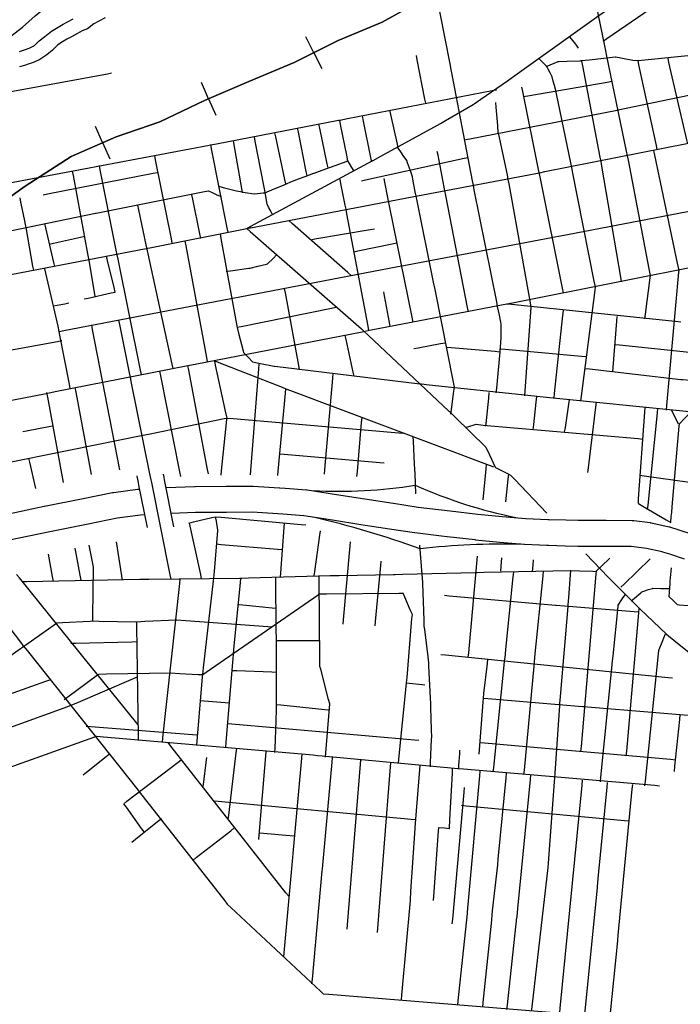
# Model space of a CAD drawing. Extents: x 1488644 to 1616065, y 653968 to 824748.
# Tile 16 of 33: x 1575108 to 1582699, y 715799 to 727119. Entities that reach past the tile are written whole.
import ezdxf

# ---------------------------------------------------------------- set-up
doc = ezdxf.new("R2010")
doc.units = 0
doc.header["$LTSCALE"] = 20
doc.header["$MEASUREMENT"] = 0
for name, color, linetype in [('17', 7, 'Continuous'), ('35', 7, 'Continuous'), ('38', 7, 'Continuous'), ('4', 7, 'Continuous'), ('55', 7, 'Continuous'), ('PATTERN_CLASS', 7, 'Continuous')]:
    doc.layers.add(name, color=color, linetype=linetype)

msp = doc.modelspace()

# ---------------------------------------------------------------- linework, layer by layer
at = {"layer": '17', "color": 7, "linetype": 'Continuous'}
for p, q in [((1578488, 726739), (1578398, 726921)), ((1578488, 726739), (1578579, 726556)), ((1577279, 726210), (1577199, 726396)), ((1577279, 726210), (1577361, 726022)), ((1576061, 725707), (1575980, 725892)), ((1576061, 725707), (1576144, 725519))]:
    msp.add_line(p, q, dxfattribs=at)
msp.add_lwpolyline([(1574656, 724837), (1575172, 725204), (1575698, 725547), (1576215, 725774), (1576719, 725944), (1577231, 726189), (1577741, 726410), (1578261, 726626), (1578769, 726879), (1579275, 727092), (1579779, 727376)], dxfattribs=at)
at = {"layer": '35', "color": 2, "linetype": 'Continuous'}
msp.add_lwpolyline([(1574727, 726476), (1574743, 726588), (1574770, 726688), (1574806, 726783), (1574971, 726903), (1575139, 727032), (1575285, 727163), (1575477, 727320)], dxfattribs=at)
at = {"layer": '35', "color": 3, "linetype": 'Continuous'}
for points in [[(1574912, 721424), (1575391, 721525), (1575392, 721525), (1575392, 721525), (1575836, 721614), (1575836, 721614), (1575836, 721614), (1576175, 721683), (1576182, 721683), (1576185, 721684), (1576463, 721720), (1576470, 721720), (1576472, 721721), (1576488, 721722)], [(1576790, 721741), (1577122, 721752), (1577125, 721752), (1577125, 721752), (1577482, 721755), (1577484, 721755), (1577484, 721755), (1577782, 721756), (1577782, 721756), (1577791, 721756), (1578095, 721738), (1578096, 721738), (1578099, 721738), (1578158, 721733), (1578158, 721733), (1578402, 721713), (1578403, 721712), (1578411, 721712), (1578747, 721662), (1578748, 721662), (1578748, 721661), (1579076, 721610)], [(1579076, 721610), (1579401, 721560), (1579401, 721560), (1579402, 721560), (1579687, 721515), (1580053, 721471), (1580374, 721435), (1580653, 721408), (1580653, 721408), (1580925, 721384), (1581178, 721372), (1581178, 721372), (1581178, 721372), (1581192, 721372), (1581383, 721367), (1581526, 721364), (1581586, 721364), (1581586, 721364), (1581586, 721364), (1581587, 721364), (1581587, 721364), (1581837, 721364), (1581837, 721364), (1581839, 721364), (1581849, 721364), (1581849, 721364), (1582147, 721361), (1582148, 721361), (1582164, 721360), (1582352, 721337), (1582356, 721336), (1582366, 721335), (1582556, 721293), (1582556, 721293), (1582571, 721290), (1582578, 721287), (1582586, 721286), (1582669, 721259), (1582669, 721259), (1582846, 721202)], [(1582748, 720918), (1582577, 720974), (1582577, 720974), (1582500, 720998), (1582492, 721000), (1582492, 721000), (1582309, 721040), (1582136, 721061), (1581846, 721064), (1581846, 721064), (1581836, 721064), (1581587, 721064), (1581587, 721064), (1581587, 721064), (1581524, 721064), (1581524, 721064), (1581520, 721064), (1581375, 721067), (1581184, 721072), (1581184, 721072), (1581180, 721072), (1581165, 721073), (1581165, 721073), (1580908, 721084), (1580907, 721085), (1580901, 721085), (1580625, 721110), (1580625, 721110), (1580624, 721110), (1580344, 721136), (1580344, 721137), (1580342, 721137), (1580020, 721172), (1580019, 721173), (1580018, 721173), (1579648, 721218), (1579647, 721218), (1579643, 721218), (1579356, 721263), (1579030, 721313), (1579030, 721313), (1579029, 721313), (1578703, 721365), (1578372, 721414), (1578133, 721434), (1578133, 721434), (1578076, 721439), (1577778, 721456), (1577485, 721455), (1577485, 721455), (1577129, 721452), (1576851, 721443)], [(1576549, 721425), (1576496, 721422), (1576228, 721387), (1575895, 721320), (1575895, 721320), (1575453, 721231), (1574973, 721130)]]:
    msp.add_lwpolyline(points, dxfattribs=at)
at = {"layer": '38', "color": 1, "linetype": 'Continuous'}
msp.add_line((1578057, 719983), (1578555, 719983), dxfattribs=at)
for points in [[(1582092, 725555), (1582082, 725606), (1581851, 726717), (1581846, 726740), (1581830, 726818), (1581581, 728031), (1581575, 728061), (1581560, 728131), (1581475, 728535), (1581467, 728573), (1581431, 728626), (1581402, 728669), (1581372, 728712)], [(1580322, 725216), (1580312, 725267), (1580074, 726508), (1580071, 726525), (1580054, 726611), (1579882, 727489), (1579880, 727499), (1579861, 727592), (1579733, 728210), (1579722, 728262)], [(1577719, 724720), (1577765, 724745), (1579165, 725499), (1579168, 725501), (1579257, 725550), (1579908, 725907), (1579945, 725927), (1580000, 725959), (1580320, 726145), (1580332, 726152), (1580408, 726205), (1580712, 726417), (1580713, 726417), (1580799, 726478), (1581790, 727186), (1581796, 727190), (1581876, 727249), (1582816, 727938)], [(1581814, 726873), (1581856, 726901), (1582778, 727538), (1582820, 727567)], [(1581531, 726792), (1581497, 726836), (1581464, 726879), (1581431, 726923)], [(1579774, 726158), (1579764, 726207), (1579676, 726656), (1579666, 726706)], [(1581451, 725425), (1581440, 725474), (1581278, 726266), (1581270, 726304), (1581253, 726364), (1581239, 726413), (1581226, 726461), (1581203, 726507), (1581180, 726552), (1581166, 726581), (1581117, 726630), (1581082, 726666)], [(1581156, 726579), (1581203, 726599), (1581297, 726637), (1581302, 726640), (1581398, 726643), (1581550, 726647), (1581561, 726648), (1581651, 726658), (1581955, 726691), (1581960, 726692), (1582054, 726674), (1582154, 726655), (1582195, 726648), (1582255, 726654), (1582862, 726714)], [(1581789, 725487), (1581779, 725539), (1581579, 726589), (1581569, 726642)], [(1582435, 725623), (1582425, 725672), (1582223, 726601), (1582213, 726650)], [(1582784, 725690), (1582773, 725739), (1582569, 726628), (1582558, 726678)], [(1574704, 726240), (1574753, 726249), (1576116, 726498), (1576164, 726507)], [(1574775, 725202), (1574827, 725212), (1577267, 725674), (1577299, 725680), (1577371, 725693), (1578772, 725962), (1578785, 725965), (1578876, 725982), (1580536, 726304), (1580588, 726314)], [(1580229, 725740), (1580281, 725750), (1581974, 726079), (1581986, 726081), (1582076, 726100), (1583202, 726337), (1583219, 726340), (1583305, 726331), (1583825, 726276), (1583877, 726270)], [(1581082, 725346), (1581071, 725396), (1580889, 726293), (1580879, 726342)], [(1580893, 726236), (1580947, 726245), (1581860, 726402), (1581914, 726411)], [(1579664, 725089), (1579654, 725138), (1579625, 725285), (1579620, 725314), (1579598, 725380), (1579566, 725474), (1579557, 725501), (1579516, 725559), (1579487, 725600), (1579459, 725640), (1579448, 725689), (1579372, 726029), (1579361, 726077)], [(1580723, 725282), (1580712, 725334), (1580612, 725799), (1580608, 725814), (1580601, 725904), (1580583, 726115), (1580578, 726168)], [(1578952, 725376), (1578925, 725420), (1578898, 725464), (1578880, 725495), (1578866, 725561), (1578796, 725914), (1578785, 725965)], [(1579154, 725485), (1579145, 725533), (1579056, 725970), (1579046, 726019)], [(1578410, 725328), (1578401, 725373), (1578311, 725825), (1578302, 725870)], [(1578653, 725417), (1578643, 725462), (1578556, 725871), (1578547, 725917)], [(1571918, 723563), (1571969, 723575), (1572278, 723648), (1572308, 723656), (1572381, 723670), (1574401, 724072), (1574450, 724081), (1574505, 724092), (1576579, 724492), (1576604, 724497), (1576682, 724513), (1577718, 724720), (1577719, 724720), (1577822, 724739), (1579638, 725086), (1579678, 725093), (1579741, 725105), (1581038, 725352), (1581084, 725360), (1581142, 725372), (1583318, 725802)], [(1578017, 724872), (1577993, 724918), (1577969, 724964), (1577951, 724999), (1577941, 725062), (1577933, 725113), (1577929, 725135), (1577914, 725214), (1577815, 725721), (1577805, 725772)], [(1578166, 725232), (1578155, 725281), (1578052, 725771), (1578041, 725820)], [(1577502, 724676), (1577492, 724726), (1577313, 725633), (1577303, 725684)], [(1577670, 725127), (1577662, 725178), (1577573, 725680), (1577564, 725730)], [(1576862, 724549), (1576852, 724600), (1576670, 725509), (1576660, 725559)], [(1579035, 725267), (1579083, 725277), (1580214, 725525), (1580261, 725536)], [(1579995, 725150), (1579986, 725195), (1579915, 725560), (1579906, 725605)], [(1582291, 723680), (1582298, 723732), (1582352, 724152), (1582355, 724178), (1582340, 724256), (1582102, 725503), (1582092, 725555)], [(1582542, 722631), (1582546, 722684), (1582684, 724215), (1582686, 724234), (1582668, 724319), (1582406, 725563), (1582395, 725615)], [(1576229, 724417), (1576218, 724468), (1576034, 725391), (1576024, 725443)], [(1577396, 725204), (1577446, 725191), (1577598, 725153), (1577644, 725142), (1577700, 725133), (1577803, 725116), (1577807, 725115), (1577906, 725127), (1577927, 725129), (1578004, 725161), (1578148, 725221), (1578156, 725224), (1578244, 725261), (1578292, 725281), (1578300, 725284), (1578390, 725318), (1578487, 725355), (1578491, 725356), (1578585, 725390), (1578830, 725477), (1578880, 725495)], [(1581557, 722736), (1581564, 722789), (1581719, 724008), (1581723, 724047), (1581710, 724114), (1581461, 725372), (1581451, 725425)], [(1582024, 724107), (1582015, 724160), (1581799, 725434), (1581789, 725487)], [(1575378, 725107), (1575427, 725117), (1576643, 725355), (1576692, 725364)], [(1575906, 724356), (1575896, 724407), (1575727, 725326), (1575717, 725376)], [(1578858, 724939), (1578848, 724988), (1578799, 725235), (1578789, 725284)], [(1579347, 725031), (1579338, 725075), (1579304, 725250), (1579295, 725294)], [(1580985, 723812), (1580976, 723863), (1580732, 725231), (1580723, 725282)], [(1581356, 723979), (1581346, 724031), (1581092, 725294), (1581082, 725346)], [(1580584, 722830), (1580589, 722883), (1580630, 723301), (1580630, 723310), (1580636, 723406), (1580639, 723459), (1580642, 723507), (1580641, 723564), (1580639, 723617), (1580638, 723641), (1580622, 723720), (1580611, 723771), (1580600, 723822), (1580590, 723875), (1580332, 725164), (1580322, 725216)], [(1574436, 724557), (1574484, 724573), (1574581, 724606), (1574586, 724607), (1574681, 724627), (1575981, 724894), (1575986, 724895), (1576081, 724913), (1577233, 725143), (1577279, 725152), (1577329, 725128), (1577375, 725107), (1577422, 725085)], [(1575270, 724238), (1575261, 724287), (1575182, 724729), (1575180, 724744), (1575163, 724827), (1575123, 725022), (1575113, 725071)], [(1577189, 724605), (1577179, 724656), (1577097, 725057), (1577087, 725107)], [(1580063, 722585), (1580070, 722638), (1580097, 722849), (1580103, 722896), (1580092, 722953), (1579887, 723996), (1579882, 724017), (1579865, 724100), (1579674, 725037), (1579664, 725089)], [(1580265, 723760), (1580255, 723811), (1580005, 725098), (1579995, 725150)], [(1575563, 723535), (1575615, 723545), (1577535, 723913), (1577556, 723917), (1577639, 723932), (1579455, 724281), (1579503, 724290), (1579559, 724301), (1581220, 724615), (1581234, 724617), (1581324, 724635), (1583140, 724984), (1583147, 724985), (1583245, 724976), (1585456, 724780), (1585479, 724778), (1585553, 724742), (1585695, 724671), (1585714, 724662), (1585794, 724634), (1585893, 724599), (1585999, 724562)], [(1576573, 724479), (1576563, 724529), (1576478, 724934), (1576467, 724985)], [(1579628, 723643), (1579617, 723697), (1579358, 724978), (1579347, 725031)], [(1579122, 723543), (1579112, 723597), (1578868, 724885), (1578858, 724939)], [(1575513, 724280), (1575501, 724329), (1575410, 724725), (1575398, 724774)], [(1577719, 724720), (1577758, 724685), (1579035, 723565), (1579064, 723539), (1579113, 723493), (1580040, 722620), (1580047, 722613), (1580116, 722545), (1580458, 722212), (1580466, 722204), (1580506, 722118), (1580573, 721973), (1580574, 721971), (1580667, 721925), (1580714, 721901), (1580749, 721884), (1580795, 721835), (1581165, 721447)], [(1578920, 724174), (1578878, 724211), (1578244, 724773), (1578202, 724810)], [(1575446, 724537), (1575498, 724549), (1575806, 724620), (1575858, 724631)], [(1577410, 724656), (1577419, 724604), (1577599, 723618), (1577606, 723581), (1577623, 723515), (1577676, 723311), (1577680, 723292), (1577740, 723230), (1577777, 723192), (1577785, 723184), (1577877, 723166), (1578032, 723136), (1578037, 723135), (1578137, 723123), (1579708, 722933), (1579724, 722931), (1579812, 722921), (1581019, 722794), (1581052, 722790), (1581124, 722783), (1582803, 722615)], [(1578452, 724589), (1578501, 724598), (1579136, 724705), (1579184, 724714)], [(1577267, 723184), (1577257, 723237), (1577021, 724520), (1577011, 724573)], [(1578946, 724451), (1578995, 724461), (1579388, 724543), (1579437, 724553)], [(1576204, 723987), (1576192, 724039), (1576119, 724349), (1576106, 724401)], [(1576507, 723039), (1576497, 723090), (1576239, 724366), (1576229, 724417)], [(1576870, 723107), (1576859, 723160), (1576585, 724426), (1576573, 724479)], [(1577480, 724226), (1577532, 724233), (1577740, 724262), (1577757, 724264), (1577843, 724285), (1577945, 724310), (1577955, 724312), (1578024, 724378), (1578061, 724415)], [(1573650, 722482), (1575414, 722823), (1575430, 722826), (1575517, 722843), (1577021, 723140), (1577059, 723147), (1577124, 723160), (1579044, 723532), (1579060, 723535), (1579148, 723552), (1580704, 723852), (1580709, 723852), (1580808, 723872), (1583037, 724314)], [(1575976, 723935), (1575967, 723987), (1575914, 724304), (1575906, 724356)], [(1575689, 722878), (1575679, 722930), (1575571, 723493), (1575563, 723535), (1575549, 723595), (1575408, 724205), (1575396, 724256)], [(1575851, 723909), (1575896, 723918), (1576160, 723977), (1576204, 723987)], [(1578324, 723095), (1578315, 723144), (1578161, 723980), (1578152, 724029)], [(1579365, 723593), (1579357, 723637), (1579299, 723945), (1579291, 723989)], [(1575495, 723830), (1575539, 723838), (1575628, 723854), (1575673, 723862)], [(1577602, 723583), (1577652, 723593), (1578692, 723804), (1578741, 723814)], [(1580709, 723852), (1580761, 723847), (1582601, 723656), (1582644, 723651), (1582706, 723646)], [(1580913, 722796), (1580917, 722852), (1580981, 723756), (1580985, 723812)], [(1581248, 722766), (1581254, 722822), (1581350, 723718), (1581356, 723774)], [(1581924, 723069), (1581928, 723122), (1581970, 723653), (1581974, 723706)], [(1576260, 721944), (1575946, 723558), (1575936, 723609)], [(1576381, 723009), (1576371, 723059), (1576259, 723613), (1576249, 723664)], [(1578952, 723019), (1578941, 723066), (1578858, 723442), (1578848, 723489)], [(1573986, 723137), (1574037, 723146), (1575541, 723419), (1575591, 723429)], [(1579636, 723338), (1579687, 723348), (1579945, 723395), (1579997, 723404)], [(1581948, 723386), (1582001, 723381), (1583279, 723247), (1583332, 723242)], [(1580015, 723354), (1580065, 723350), (1580572, 723307), (1580622, 723302)], [(1580630, 723336), (1580685, 723331), (1581562, 723251), (1581617, 723246)], [(1577277, 721896), (1577267, 721948), (1577051, 723091), (1577041, 723143)], [(1577350, 723196), (1577398, 723177), (1578123, 722894), (1578168, 722876), (1578220, 722857), (1580504, 721997), (1580552, 721979)], [(1577424, 721884), (1577429, 721933), (1577490, 722521), (1577492, 722539), (1577475, 722618), (1577360, 723148), (1577350, 723196)], [(1577760, 721886), (1577857, 723106), (1577861, 723157)], [(1576960, 721866), (1576950, 721919), (1576729, 723025), (1576718, 723077)], [(1578611, 721892), (1578616, 721948), (1578707, 722998), (1578711, 723053)], [(1581603, 723109), (1581654, 723103), (1582707, 722983), (1582730, 722981), (1582807, 722973), (1583510, 722900), (1583560, 722894)], [(1576848, 720688), (1576838, 720738), (1576626, 721798), (1576620, 721828), (1576605, 721899), (1576391, 722958), (1576381, 723009)], [(1575613, 721797), (1575432, 722780), (1575422, 722832)], [(1575935, 721890), (1575757, 722838), (1575747, 722890)], [(1578075, 721880), (1578080, 721930), (1578163, 722827), (1578168, 722876)], [(1580466, 722447), (1580472, 722511), (1580498, 722768), (1580504, 722832)], [(1581009, 722402), (1581016, 722466), (1581044, 722722), (1581052, 722786)], [(1581370, 722378), (1581378, 722432), (1581417, 722698), (1581425, 722752)], [(1581637, 721914), (1581644, 721968), (1581729, 722666), (1581735, 722720)], [(1582217, 721557), (1582220, 721610), (1582293, 722607), (1582297, 722659)], [(1582323, 721489), (1582328, 721538), (1582436, 722598), (1582441, 722651)], [(1582589, 721343), (1582595, 721409), (1582600, 721455), (1582605, 721518), (1582686, 722447), (1582688, 722471), (1582747, 722533), (1582784, 722573), (1582822, 722613)], [(1582680, 722467), (1582659, 722509), (1582617, 722593), (1582596, 722635)], [(1574805, 721995), (1574857, 722005), (1576522, 722341), (1576527, 722342), (1576625, 722362), (1577457, 722534), (1577484, 722539), (1577562, 722532), (1579466, 722369), (1579519, 722364)], [(1578984, 721868), (1578989, 721925), (1579037, 722489), (1579042, 722545)], [(1580229, 722429), (1580280, 722444), (1580330, 722460), (1580352, 722467), (1580434, 722459), (1582216, 722303), (1582269, 722298)], [(1575144, 722384), (1575186, 722392), (1575444, 722441), (1575487, 722449)], [(1579662, 721668), (1579651, 721902), (1579649, 721951), (1579646, 722008), (1579632, 722272), (1579629, 722324)], [(1578098, 722127), (1578147, 722123), (1579245, 722029), (1579295, 722025)], [(1575294, 721730), (1575223, 722032), (1575212, 722079)], [(1580432, 721597), (1580467, 721955), (1580472, 722003)], [(1576881, 721289), (1576773, 721828), (1576767, 721858), (1576759, 721895)], [(1580696, 721575), (1580721, 721837), (1580727, 721892)], [(1576576, 721280), (1576479, 721768), (1576473, 721798), (1576458, 721869), (1576457, 721873)], [(1582231, 721882), (1582284, 721875), (1582970, 721780), (1583013, 721774), (1583076, 721767), (1583977, 721662), (1584030, 721655)], [(1582217, 721557), (1582270, 721526), (1582536, 721369), (1582590, 721338)], [(1577053, 721332), (1577106, 721345), (1577317, 721394), (1577360, 721404), (1577424, 721399), (1578342, 721315), (1578396, 721310)], [(1577199, 720690), (1577188, 720739), (1577058, 721330)], [(1577143, 718774), (1577147, 718826), (1577209, 719564), (1577211, 719589), (1577220, 719669), (1577336, 720668), (1577339, 720698), (1577346, 720773), (1577384, 721248), (1577384, 721250), (1577368, 721352), (1577360, 721404)], [(1578106, 720708), (1578109, 720760), (1578148, 721280), (1578152, 721332)], [(1578491, 720724), (1578498, 720776), (1578556, 721192), (1578563, 721244)], [(1576291, 720675), (1576283, 720726), (1576222, 721114)], [(1578826, 720171), (1578830, 720219), (1578906, 721070), (1578910, 721117)], [(1575815, 720675), (1575805, 720731), (1575747, 721045)], [(1575950, 720206), (1575950, 720257), (1575956, 720824), (1575956, 720826), (1575937, 720925), (1575908, 721078)], [(1577370, 721091), (1577423, 721087), (1578070, 721033), (1578124, 721029)], [(1579827, 718528), (1579830, 718580), (1579842, 718844), (1579843, 718875), (1579841, 718950), (1579833, 719214), (1579831, 719258), (1579828, 719320), (1579811, 719689), (1579809, 719723), (1579800, 719794), (1579762, 720109), (1579757, 720146), (1579755, 720215), (1579740, 720637), (1579739, 720654), (1579732, 720742), (1579706, 721077)], [(1574383, 720925), (1575129, 719947), (1575146, 719924), (1575193, 719865), (1576464, 718266), (1576483, 718242), (1576528, 718184), (1577464, 716989), (1577494, 716950), (1577535, 716912), (1578568, 715947), (1578597, 715920), (1578662, 715915), (1581532, 715681), (1581545, 715679), (1581636, 715671), (1584817, 715391), (1584870, 715386)], [(1575497, 720661), (1575486, 720717), (1575438, 720975)], [(1579192, 720149), (1579197, 720199), (1579258, 720843), (1579263, 720892)], [(1580263, 719788), (1580268, 719838), (1580370, 720951)], [(1580638, 720780), (1580642, 720836), (1580647, 720932)], [(1581001, 720774), (1581008, 720849), (1581013, 720909)], [(1581557, 718705), (1581562, 718761), (1581732, 720746), (1581735, 720784), (1581789, 720833), (1581891, 720929)], [(1581612, 720978), (1581784, 720798), (1581796, 720786), (1581859, 720723), (1582234, 720347), (1582239, 720342), (1582311, 720274), (1582542, 720055), (1582562, 720037), (1582623, 719987), (1582953, 719720), (1582957, 719718), (1583040, 719659), (1583429, 719382), (1583438, 719376), (1583519, 719326), (1583970, 719045), (1583985, 719035), (1584072, 719023), (1584598, 718952), (1584651, 718944)], [(1582014, 720593), (1582054, 720631), (1582353, 720921)], [(1575136, 720659), (1575188, 720660), (1576489, 720685), (1576505, 720685), (1576593, 720687), (1577635, 720699), (1577660, 720700), (1577739, 720702), (1578676, 720727), (1578693, 720728), (1578780, 720729), (1579405, 720741), (1579421, 720742), (1579509, 720744), (1580342, 720763), (1580364, 720764), (1580446, 720766), (1581435, 720788), (1581443, 720788), (1581539, 720784), (1581695, 720778), (1581734, 720776)], [(1580550, 718471), (1580555, 718523), (1580684, 719775), (1580685, 719782), (1580694, 719879), (1580780, 720713), (1580785, 720766)], [(1580903, 718440), (1580908, 718492), (1581019, 719687), (1581023, 719732), (1581029, 719791), (1581123, 720726), (1581128, 720778)], [(1580991, 715719), (1580997, 715771), (1581179, 717371), (1581184, 717416), (1581188, 717474), (1581253, 718355), (1581256, 718402), (1581260, 718458), (1581313, 719235), (1581314, 719256), (1581321, 719339), (1581409, 720374), (1581410, 720390), (1581417, 720477), (1581438, 720736), (1581443, 720788)], [(1582838, 720374), (1582788, 720379), (1582686, 720389), (1582668, 720390), (1582608, 720449), (1582572, 720485), (1582575, 720536), (1582582, 720637), (1582584, 720663), (1582590, 720739), (1582596, 720816)], [(1576471, 719011), (1576439, 719050), (1575867, 719757), (1575835, 719796), (1575803, 719835), (1575105, 720701), (1575073, 720740)], [(1576748, 718810), (1576754, 718862), (1576949, 720637), (1576954, 720690)], [(1577476, 718756), (1577480, 718807), (1577561, 719778), (1577564, 719818), (1577570, 719880), (1577645, 720646), (1577650, 720698)], [(1578039, 718693), (1578042, 718745), (1578056, 719055), (1578057, 719087), (1578058, 719158), (1578061, 719416), (1578061, 719463), (1578061, 719519), (1578058, 720036), (1578057, 720069), (1578057, 720139), (1578052, 720656), (1578051, 720708)], [(1578621, 718639), (1578625, 718690), (1578667, 719202), (1578671, 719252), (1578658, 719303), (1578567, 719651), (1578559, 719683), (1578558, 719752), (1578551, 720676), (1578551, 720728)], [(1577211, 719589), (1577251, 719617), (1578538, 720508), (1578551, 720517), (1578633, 720518), (1579464, 720527), (1579513, 720527)], [(1579461, 718567), (1579466, 718619), (1579549, 719452), (1579553, 719493), (1579559, 719557), (1579616, 720235), (1579620, 720280), (1579596, 720334), (1579534, 720479), (1579513, 720527)], [(1582134, 720436), (1582171, 720468), (1582245, 720530), (1582257, 720541), (1582333, 720566), (1582379, 720581), (1582385, 720583), (1582475, 720581), (1582523, 720580), (1582572, 720579)], [(1579989, 720501), (1580042, 720496), (1581264, 720387), (1581272, 720386), (1581370, 720379), (1582167, 720316), (1582221, 720312)], [(1581781, 718358), (1581787, 718410), (1581917, 719702), (1581918, 719716), (1581927, 719806), (1581985, 720374), (1581986, 720388), (1582036, 720463), (1582064, 720507)], [(1577622, 720394), (1577671, 720390), (1578009, 720357), (1578057, 720352)], [(1582078, 718655), (1582083, 718708), (1582222, 720301), (1582227, 720354)], [(1574480, 719432), (1574522, 719463), (1575119, 719891), (1575142, 719906), (1575205, 719951), (1575505, 720163), (1575537, 720185), (1575602, 720189), (1575917, 720204), (1575950, 720206), (1576021, 720204), (1576441, 720198), (1576453, 720198), (1576546, 720202), (1576912, 720218), (1576914, 720218), (1577017, 720210), (1577959, 720143), (1578011, 720139)], [(1576475, 718832), (1576474, 718883), (1576454, 720147), (1576453, 720198)], [(1575697, 719951), (1575751, 719952), (1576395, 719967), (1576449, 719969)], [(1582293, 718312), (1582298, 718364), (1582454, 719866), (1582455, 719878), (1582490, 719963), (1582510, 720011), (1582529, 720059)], [(1579949, 719820), (1580000, 719815), (1582558, 719556), (1582610, 719551)], [(1580386, 718675), (1580390, 718725), (1580432, 719272), (1580436, 719320), (1580442, 719371), (1580482, 719718), (1580488, 719768)], [(1577546, 719637), (1577603, 719635), (1578004, 719621), (1578061, 719619)], [(1572855, 718611), (1572904, 718628), (1574301, 719121), (1574307, 719123), (1574397, 719155), (1575408, 719514), (1575456, 719531)], [(1572894, 718282), (1572943, 718295), (1573586, 718472), (1573603, 718477), (1573683, 718505), (1575661, 719223), (1575707, 719240), (1575756, 719261), (1576416, 719545), (1576463, 719565)], [(1575621, 719304), (1575663, 719335), (1576003, 719585), (1576016, 719595), (1576105, 719597), (1576843, 719609), (1576844, 719609), (1576948, 719603), (1577158, 719592), (1577211, 719589)], [(1579553, 719493), (1579584, 719490), (1579734, 719475), (1579764, 719473)], [(1577181, 719290), (1577229, 719286), (1577470, 719269), (1577518, 719266)], [(1580436, 719320), (1580488, 719316), (1581576, 719223), (1581589, 719222), (1581679, 719214), (1582975, 719108), (1583013, 719105), (1583078, 719099), (1584010, 719008), (1584062, 719003)], [(1578057, 719246), (1578108, 719240), (1578616, 719189), (1578667, 719183)], [(1582632, 718477), (1582638, 718536), (1582692, 719072), (1582698, 719131)], [(1575873, 718996), (1575924, 718992), (1577093, 718901), (1577144, 718897)], [(1577498, 719029), (1577547, 719025), (1579645, 718840), (1579694, 718836)], [(1571560, 717892), (1571612, 717902), (1572902, 718151), (1572916, 718153), (1573006, 718148), (1573793, 718100), (1573810, 718099), (1573893, 718129), (1575970, 718873), (1575996, 718882), (1576073, 718875), (1578481, 718666), (1578529, 718661), (1578585, 718656), (1580103, 718514), (1580141, 718511), (1580207, 718505), (1582406, 718317), (1582459, 718312)], [(1578200, 717041), (1578168, 717081), (1576846, 718768), (1576814, 718808)], [(1577504, 717922), (1577510, 717973), (1577596, 718689), (1577602, 718740)], [(1580153, 718505), (1580156, 718548), (1580164, 718677), (1580167, 718720)], [(1580394, 718810), (1580450, 718805), (1582588, 718616), (1582644, 718611)], [(1575839, 718438), (1575877, 718468), (1576103, 718647), (1576140, 718677)], [(1576305, 718105), (1576341, 718133), (1576928, 718581), (1576964, 718609)], [(1577217, 718302), (1577224, 718357), (1577252, 718580), (1577259, 718635)], [(1577855, 717693), (1577859, 717744), (1577937, 718657), (1577941, 718707)], [(1578142, 716342), (1578146, 716392), (1578352, 718628), (1578356, 718677)], [(1578467, 716035), (1578471, 716087), (1578585, 717335), (1578587, 717358), (1578594, 717439), (1578697, 718583), (1578701, 718635)], [(1578872, 716663), (1578876, 716714), (1579026, 718558), (1579030, 718609)], [(1579221, 716625), (1579225, 716676), (1579369, 718528), (1579373, 718579)], [(1579495, 715852), (1579500, 715904), (1579597, 716992), (1579598, 717001), (1579604, 717096), (1579653, 717822), (1579654, 717828), (1579661, 717926), (1579706, 718497), (1579710, 718549)], [(1579864, 716991), (1579868, 717044), (1579921, 717788), (1579924, 717830), (1579989, 717826), (1580042, 717822), (1580047, 717822), (1580052, 717923), (1580080, 718455), (1580083, 718509)], [(1580143, 715788), (1580148, 715840), (1580252, 716842), (1580253, 716858), (1580261, 716948), (1580395, 718426), (1580400, 718479)], [(1580699, 718456), (1580694, 718404), (1580608, 717506), (1580604, 717470), (1580597, 717401), (1580539, 716874), (1580534, 716828), (1580528, 716768), (1580431, 715819), (1580426, 715766)], [(1580707, 715739), (1580712, 715792), (1580822, 716796), (1580823, 716806), (1580832, 716902), (1580978, 718383), (1580983, 718436)], [(1580079, 716725), (1580084, 716778), (1580217, 718238), (1580221, 718290)], [(1581314, 715699), (1581319, 715753), (1581570, 718320), (1581575, 718374)], [(1581601, 715667), (1581606, 715720), (1581746, 717140), (1581747, 717151), (1581756, 717245), (1581859, 718297), (1581864, 718350)], [(1581892, 715649), (1581897, 715702), (1581976, 716489), (1581980, 716533), (1581986, 716594), (1582147, 718273), (1582152, 718326)], [(1576537, 717780), (1576508, 717820), (1576334, 718064), (1576305, 718105)], [(1577337, 718139), (1577389, 718134), (1579608, 717928), (1579660, 717922)], [(1580185, 718087), (1580237, 718082), (1582056, 717913), (1582108, 717908)], [(1576395, 717663), (1576438, 717697), (1576693, 717902), (1576736, 717936)], [(1577097, 717454), (1577137, 717485), (1577534, 717795), (1577574, 717826)], [(1577857, 717770), (1577908, 717765), (1578211, 717740), (1578262, 717736)]]:
    msp.add_lwpolyline(points, dxfattribs=at)
at = {"layer": '4', "color": 7, "linetype": 'Continuous'}
for centre, radius, start, end in [((1578786, 727071), 5374, 266.7411, 279.2847), ((1581897, 726784), 5496, 245.9017, 258.5861), ((1575976, 710716), 10974, 70.1178, 76.7915), ((1580674, 712444), 8646, 88.7348, 96.4117)]:
    msp.add_arc(centre, radius, start, end, dxfattribs=at)
at = {"layer": '55', "color": 140, "linetype": 'Continuous'}
for points in [[(1575105, 726752), (1575164, 726771), (1575216, 726790), (1575277, 726823), (1575332, 726876), (1575399, 726927), (1575475, 726988), (1575532, 727020), (1575607, 727067), (1575665, 727100), (1575722, 727129)], [(1576090, 727142), (1576019, 727103), (1575962, 727070), (1575888, 727013), (1575828, 726992), (1575771, 726961), (1575702, 726923), (1575651, 726896), (1575599, 726865), (1575548, 726830), (1575486, 726767), (1575421, 726714), (1575340, 726663), (1575273, 726632), (1575219, 726613), (1575162, 726593), (1575106, 726578)]]:
    msp.add_lwpolyline(points, dxfattribs=at)
at = {"layer": 'PATTERN_CLASS', "color": 7, "linetype": 'Continuous'}
msp.add_lwpolyline([(1579779, 727376), (1579275, 727092), (1578769, 726879), (1578261, 726626), (1577741, 726410), (1577231, 726189), (1576719, 725944), (1576215, 725774), (1575698, 725547), (1575172, 725204), (1574656, 724837)], dxfattribs=at)
at = {"layer": 'PATTERN_CLASS', "color": 140, "linetype": 'Continuous'}
msp.add_lwpolyline([(1574656, 724837), (1575172, 725204), (1575698, 725547), (1576215, 725774), (1576719, 725944), (1577231, 726189), (1577741, 726410), (1578261, 726626), (1578769, 726879), (1579275, 727092), (1579779, 727376)], dxfattribs=at)

doc.saveas('drawing.dxf')
